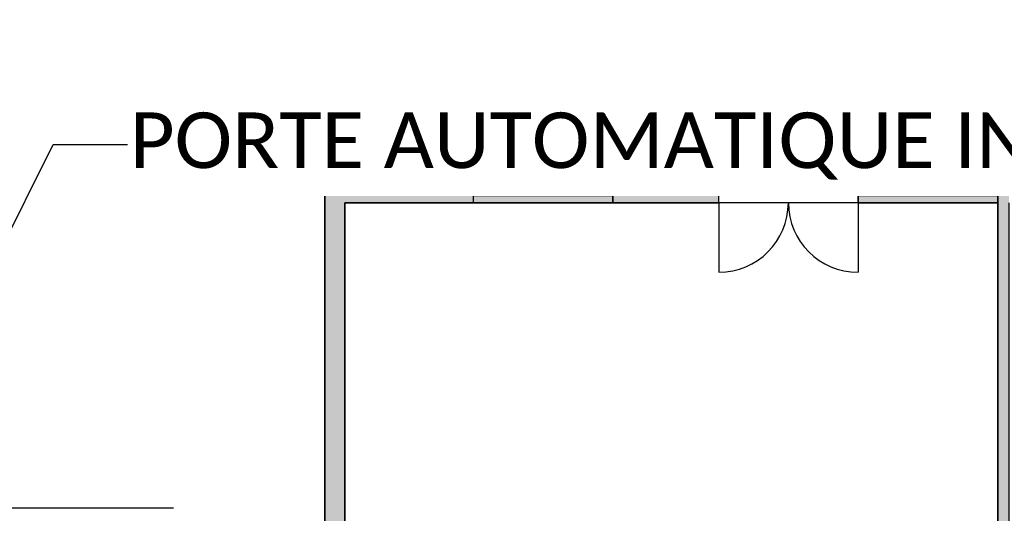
# Model space of a CAD drawing. Extents: x -24342 to 73038, y -9656 to 30949.
# Tile 47 of 170: x 4116 to 5000, y -2417 to -1974. Entities that reach past the tile are written whole.
import ezdxf
from ezdxf import colors
from ezdxf.entities.mleader import LeaderData, LeaderLine
from ezdxf.math import Vec2, Vec3

# ---------------------------------------------------------------- set-up
doc = ezdxf.new("R2010")
doc.units = 0
for name, pattern in [('21.0032_xref_rdc_02_pro$0$Tirets', [458.610928, 282.222247, -176.388681]), ('21.0032_xref_rdc_02_pro$0$Traits', [564.444447, 282.222223, -282.222223]), ('ACAD_ISO12W100', [21, 12, -3, 0, -3, 0, -3])]:
    doc.linetypes.add(name, pattern=pattern)
for name, color, linetype in [('0_XREF', 250, 'Continuous'), ('1_APPAREILLAGE', 1, 'Continuous'), ('21.0032_xref_rdc_02_pro$0$08-01 2D Dessin général.2D', 251, 'Continuous'), ('21.0032_xref_rdc_02_pro$0$08-01 contour hachures', 251, 'Continuous'), ('21.0032_xref_rdc_02_pro$0$A-AREA-____-OTLN.Modèle IFC', 251, 'Continuous'), ('21.0032_xref_rdc_02_pro$0$A-WALL-____-OTLN.Modèle IFC', 251, 'Continuous'), ('21.0032_xref_rdc_02_pro$0$Fenêtres ARCHICAD', 251, 'Continuous'), ('21.0032_xref_rdc_02_pro$0$Portes ARCHICAD', 251, 'Continuous')]:
    doc.layers.add(name, color=color, linetype=linetype)
doc.styles.get("Standard").update_dxf_attribs({"font": 'calibri.ttf'})

# ---------------------------------------------------------------- blocks, each defined once
blk = doc.blocks.new('21.0032_xref_rdc_02_pro$0$Fenêtre (Mur) 9[9]_1')
at = {"layer": '21.0032_xref_rdc_02_pro$0$Fenêtres ARCHICAD', "linetype": 'Continuous'}
blk.add_hatch(color=256, dxfattribs=at).paths.add_polyline_path([(45235, -21180), (45235, -21380), (46485, -21380), (46485, -21180)])
for p, q in [((45235, -21180), (46485, -21180)), ((45235, -21380), (45235, -21180)), ((46485, -21180), (46485, -21380)), ((46485, -21380), (45235, -21380))]:
    blk.add_line(p, q, dxfattribs=at)
blk = doc.blocks.new('21.0032_xref_rdc_02_pro$0$Fenêtre (Mur) 10[10]_1')
at = {"layer": '21.0032_xref_rdc_02_pro$0$Fenêtres ARCHICAD', "linetype": 'Continuous'}
blk.add_hatch(color=256, dxfattribs=at).paths.add_polyline_path([(48690, -21180), (48690, -21380), (49940, -21380), (49940, -21180)])
for p, q in [((48690, -21180), (49940, -21180)), ((48690, -21380), (48690, -21180)), ((49940, -21180), (49940, -21380)), ((49940, -21380), (48690, -21380))]:
    blk.add_line(p, q, dxfattribs=at)
blk = doc.blocks.new('21.0032_xref_rdc_02_pro$0$Porte (Mur) 14[15]_1')
at = {"layer": '21.0032_xref_rdc_02_pro$0$Portes ARCHICAD', "linetype": 'Continuous'}
for p, q in [((47435, -21380), (47435, -22005)), ((48685, -21380), (48685, -22005))]:
    blk.add_line(p, q, dxfattribs=at)
for centre, start, end in [((47435, -21380), 270, 0), ((48685, -21380), 180, 270)]:
    blk.add_arc(centre, 625, start, end, dxfattribs=at)
blk = doc.blocks.new('21.0032_xref_rdc_02_pro$0$Mur_65_1', base_point=(43990, -21290))
at = {"layer": '21.0032_xref_rdc_02_pro$0$A-WALL-____-OTLN.Modèle IFC', "linetype": 'Continuous'}
for points in [[(43900, -21380), (44080, -21380), (43900, -21200)], [(43900, -21200), (44080, -21380), (44080, -21200)], [(44080, -21380), (45235, -21380), (45235, -21200), (44080, -21200)], [(46485, -21380), (47435, -21380), (47435, -21200), (46485, -21200)], [(48685, -21380), (48690, -21380), (48690, -21200), (48685, -21200)], [(49940, -21380), (50040, -21380), (50040, -21200), (49940, -21200)]]:
    blk.add_hatch(color=256, dxfattribs=at).paths.add_polyline_path(points)
for p, q in [((45235, -21380), (45235, -21200)), ((46485, -21200), (45235, -21200)), ((46485, -21380), (46485, -21200)), ((47435, -21380), (47435, -21200)), ((48685, -21380), (48685, -21200)), ((48690, -21380), (48690, -21200)), ((49940, -21200), (48690, -21200)), ((49940, -21380), (49940, -21200)), ((45235, -21380), (46485, -21380)), ((48690, -21380), (49940, -21380))]:
    blk.add_line(p, q, dxfattribs=at)
at = {"layer": '21.0032_xref_rdc_02_pro$0$A-WALL-____-OTLN.Modèle IFC', "linetype": 'Continuous', "flags": 128}
for points in [[(43900, -21200), (43900, -21380)], [(45235, -21200), (43900, -21200)], [(47435, -21200), (46485, -21200)], [(48690, -21200), (48685, -21200)], [(50040, -21200), (49940, -21200)], [(44080, -21380), (45235, -21380)], [(46485, -21380), (47435, -21380)], [(48685, -21380), (48690, -21380)]]:
    blk.add_lwpolyline(points, dxfattribs=at)
at = {"layer": '21.0032_xref_rdc_02_pro$0$Fenêtres ARCHICAD', "linetype": 'Continuous'}
for name in ['21.0032_xref_rdc_02_pro$0$Fenêtre (Mur) 9[9]_1', '21.0032_xref_rdc_02_pro$0$Fenêtre (Mur) 10[10]_1']:
    blk.add_blockref(name, (0, 0), dxfattribs=at)
at = {"layer": '21.0032_xref_rdc_02_pro$0$Portes ARCHICAD', "linetype": 'Continuous'}
blk.add_blockref('21.0032_xref_rdc_02_pro$0$Porte (Mur) 14[15]_1', (0, 0), dxfattribs=at)
blk = doc.blocks.new('21.0032_xref_rdc_02_pro$0$Mur_66_1', base_point=(43990, -25388.9))
at = {"layer": '21.0032_xref_rdc_02_pro$0$A-WALL-____-OTLN.Modèle IFC', "linetype": 'Continuous'}
blk.add_hatch(color=256, dxfattribs=at).paths.add_polyline_path([(43900, -21380), (43900, -25388.9), (44080, -25388.9), (44080, -21380)])
at = {"layer": '21.0032_xref_rdc_02_pro$0$A-WALL-____-OTLN.Modèle IFC', "linetype": 'Continuous', "flags": 128}
for points in [[(43900, -21380), (43900, -25388.9)], [(44080, -25388.9), (44080, -21380)], [(44080, -25388.9), (43900, -25388.9)]]:
    blk.add_lwpolyline(points, dxfattribs=at)
blk = doc.blocks.new('21.0032_xref_rdc_02_pro$0$Porte (Mur) 17[18]_1')
at = {"layer": '21.0032_xref_rdc_02_pro$0$Portes ARCHICAD', "linetype": 'Continuous'}
blk.add_line((49940, -26395), (50910, -26395), dxfattribs=at)
blk.add_arc((49940, -26395), 970, 270, 0, dxfattribs=at)
blk = doc.blocks.new('21.0032_xref_rdc_02_pro$0$Mur_67_1', base_point=(49990, -27760))
at = {"layer": '21.0032_xref_rdc_02_pro$0$A-WALL-____-OTLN.Modèle IFC', "linetype": 'Continuous'}
for points in [[(49940, -26395), (50040, -26395), (50040, -21380), (49940, -21380)], [(49940, -27760), (50040, -27760), (50040, -27365), (49940, -27365)]]:
    blk.add_hatch(color=256, dxfattribs=at).paths.add_polyline_path(points)
for p, q in [((50040, -26395), (49940, -26395)), ((50040, -27365), (49940, -27365))]:
    blk.add_line(p, q, dxfattribs=at)
at = {"layer": '21.0032_xref_rdc_02_pro$0$A-WALL-____-OTLN.Modèle IFC', "linetype": 'Continuous', "flags": 128}
for points in [[(49940, -21380), (49940, -26395)], [(50040, -26395), (50040, -21380)], [(49940, -27365), (49940, -27760)], [(50040, -27760), (50040, -27365)], [(49940, -27760), (50040, -27760)]]:
    blk.add_lwpolyline(points, dxfattribs=at)
at = {"layer": '21.0032_xref_rdc_02_pro$0$Portes ARCHICAD', "linetype": 'Continuous'}
blk.add_blockref('21.0032_xref_rdc_02_pro$0$Porte (Mur) 17[18]_1', (0, 0), dxfattribs=at)
blk = doc.blocks.new('21.0032_xref_rdc_02_pro$0$Mur_236_1', base_point=(43990, -25340.1))
at = {"layer": '21.0032_xref_rdc_02_pro$0$A-WALL-____-OTLN.Modèle IFC', "linetype": '21.0032_xref_rdc_02_pro$0$Tirets', "flags": 128}
for points in [[(44080, -21290.1), (43900, -21290.1)], [(43900, -21290.1), (43900, -25340.1)], [(44080, -25340.1), (44080, -21290.1)], [(43900, -25340.1), (44080, -25340.1)]]:
    blk.add_lwpolyline(points, dxfattribs=at)
blk = doc.blocks.new('21.0032_xref_rdc_02_pro')
at = {"layer": '21.0032_xref_rdc_02_pro$0$08-01 2D Dessin général.2D', "linetype": 'Continuous'}
for p, q in [((4523.5, -2120), (4648.5, -2120)), ((4869, -2120), (4996.12, -2120)), ((4522.94, -2126.47), (4648.36, -2126.47)), ((4868.44, -2126.47), (4993.86, -2126.47)), ((4522.94, -2131.47), (4648.36, -2131.47)), ((4523.5, -2138), (4648.5, -2138)), ((4868.44, -2131.47), (4993.86, -2131.47)), ((4869, -2138), (4994, -2138))]:
    blk.add_line(p, q, dxfattribs=at)
at = {"layer": '21.0032_xref_rdc_02_pro$0$08-01 contour hachures', "linetype": '21.0032_xref_rdc_02_pro$0$Traits', "flags": 128}
blk.add_lwpolyline([(3407.7, -2412.05), (4449.83, -2412.05), (4449.83, -2658.86), (5957.75, -2814.25), (5957.75, -2853.44), (8763.06, -2853.44), (8763.06, -2770.14), (8976.24, -2770.14), (8976.24, -2853.44), (8886.72, -2853.44), (8886.72, -2973.65), (5825.69, -2973.65), (5825.69, -2926.46), (4291.27, -2776.05), (4291.27, -2595.31), (4154.77, -2595.31), (4154.77, -2776.05), (3536.07, -2776.05), (3536.07, -2973.65), (3029.18, -2973.65), (3029.18, -2853.44), (3407.7, -2853.44)], close=True, dxfattribs=at)
at = {"layer": '21.0032_xref_rdc_02_pro$0$A-AREA-____-OTLN.Modèle IFC', "linetype": 'Continuous', "flags": 128}
blk.add_lwpolyline([(6560.07, -1366.33, -0.157957), (6506.5, -1249), (6331.27, -1249, -0.214878), (6262.95, -1381.09), (6262.95, -1961.45), (1456.57, -1961.45), (1456.57, -1381.1, -0.215084), (1388.23, -1249), (1227.62, -1249, -0.214969), (1159.45, -1381.05), (1158.27, -1961.45), (647.45, -1961.45), (647.45, -2120.4), (3390, -2120), (3390, -2524), (3610, -2529.1), (3610, -2460), (4101.5, -2460), (4101.53, -2529.1), (4390, -2528.96), (4390, -2120), (8761.09, -2120)], format="xyb", dxfattribs=at)
blk.add_lwpolyline([(4408, -2705.88), (4994, -2766.44), (4994, -2138), (4408, -2138), (4408, -2539)], close=True, dxfattribs=at)
at = {"layer": '21.0032_xref_rdc_02_pro$0$A-WALL-____-OTLN.Modèle IFC', "xscale": 0.1, "yscale": 0.1, "zscale": 0.1}
for name, p in [('21.0032_xref_rdc_02_pro$0$Mur_65_1', (4399, -2129)), ('21.0032_xref_rdc_02_pro$0$Mur_236_1', (4399, -2534.01)), ('21.0032_xref_rdc_02_pro$0$Mur_66_1', (4399, -2538.89)), ('21.0032_xref_rdc_02_pro$0$Mur_67_1', (4999, -2776))]:
    blk.add_blockref(name, p, dxfattribs=at)

msp = doc.modelspace()

# ---------------------------------------------------------------- block references
at = {"layer": '0_XREF', "linetype": 'ACAD_ISO12W100'}
msp.add_blockref('21.0032_xref_rdc_02_pro', (0, 0), dxfattribs=at)

# ---------------------------------------------------------------- next in the draw order: leaders
at = {"layer": '1_APPAREILLAGE'}
ml = msp.add_multileader_mtext('Standard', dxfattribs=at)
ml.set_content('PORTE AUTOMATIQUE INTERIEUR', color=256)
ml.set_leader_properties()
ml.build(insert=Vec2(0, 0))
ml.multileader.update_dxf_attribs({"text_left_attachment_type": 2, "text_right_attachment_type": 2, "dogleg_length": 0.36, "arrow_head_size": 50})
ctx = ml.context
ctx.base_point, ctx.char_height, ctx.arrow_head_size, ctx.plane_origin = Vec3(4213.05, -2085.85), 50, 50, Vec3(3518.42, -1944.24)
ctx.left_attachment, ctx.right_attachment = 2, 2
notes = []
notes.append((ctx, [(1, (1, 1, 0), (4146.42, -2085.85), (1, 0), 66.63, [(0, [(3951.31, -2476.12)], 0, [])])]))
ctx.mtext.insert, ctx.mtext.flow_direction = Vec3(4215.05, -2056.92), 5
ctx.mtext.has_bg_fill, ctx.mtext.bg_color, ctx.mtext.bg_scale_factor, ctx.mtext.bg_transparency, ctx.mtext.use_window_bg_color = 1, -1027028792, 1.5, 0, 1
for ctx, leaders in notes:
    for number, flags, end, landing, length, lines in leaders:
        leader = LeaderData()
        leader.index, (leader.has_last_leader_line, leader.has_dogleg_vector, leader.attachment_direction) = number, flags
        leader.last_leader_point, leader.dogleg_vector, leader.dogleg_length = Vec3(end), Vec3(landing), length
        for number, points, colour, breaks in lines:
            line = LeaderLine()
            line.index, line.vertices, line.color, line.breaks = number, Vec3.list(points), colors.encode_raw_color(colour), breaks
            leader.lines.append(line)
        ctx.leaders.append(leader)

doc.saveas('drawing.dxf')
